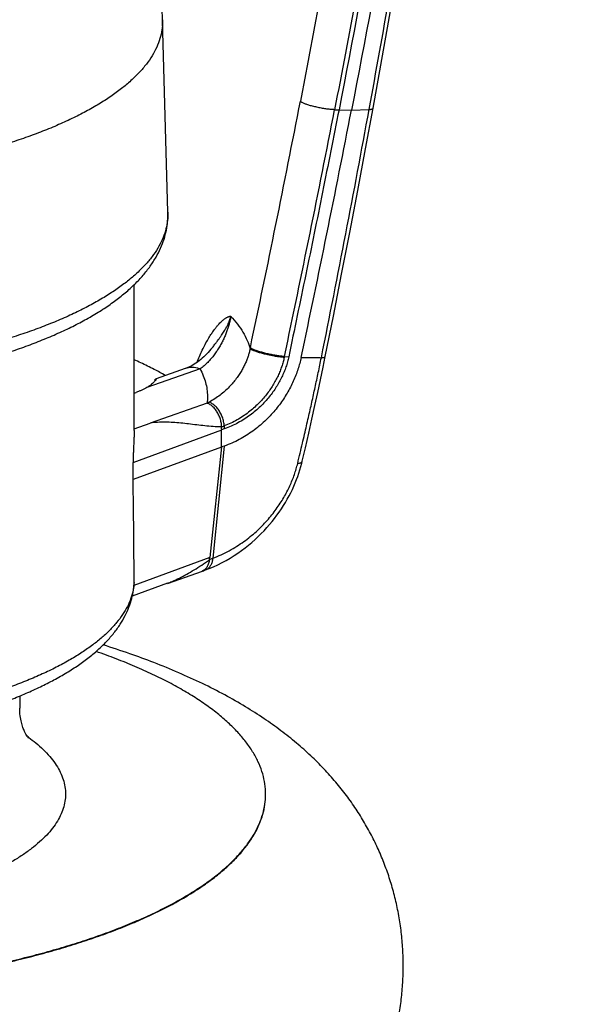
# Model space of a CAD drawing. Header units: millimetres. Extents: x 177 to 351, y 32 to 305.
# Tile 4 of 80: x 191.91 to 194.33, y 81.62 to 85.92. Entities that reach past the tile are written whole.
import ezdxf

# ---------------------------------------------------------------- set-up
doc = ezdxf.new("R2010")
doc.units = ezdxf.units.MM
doc.header["$LTSCALE"] = 30.734
doc.layers.get('0').update_dxf_attribs({"linetype": 'CONTINUOUS'})

msp = doc.modelspace()

# ---------------------------------------------------------------- linework, layer by layer
at = {"color": 7, "linetype": 'Continuous'}
for p, q in [((192.5575, 85.076), (192.534, 85.9171)), ((192.4103, 84.1238), (192.4103, 84.76)), ((192.6324, 84.3933), (192.5064, 84.3494)), ((192.5056, 84.3489), (192.5058, 84.3486)), ((192.4103, 84.2866), (192.4187, 84.2896)), ((192.7919, 84.0512), (192.7922, 84.1263)), ((192.8038, 84.1303), (192.7922, 84.1263)), ((192.8038, 84.0554), (192.7919, 84.0512)), ((192.7922, 84.0511), (192.4057, 83.9091)), ((192.7919, 84.0512), (192.7399, 83.5682)), ((192.4057, 83.9091), (192.4057, 83.9841)), ((192.5552, 83.4558), (192.7093, 83.5096)), ((192.5552, 83.4559), (192.4018, 83.3995)), ((192.4091, 83.4454), (192.4091, 83.446)), ((191.9103, 82.964), (191.9103, 82.9107))]:
    msp.add_line(p, q, dxfattribs=at)
at = {"color": 9, "linetype": 'Continuous'}
for p, q in [((193.2853, 85.524), (193.3048, 85.5235)), ((193.3048, 85.5234), (193.3593, 85.5224)), ((193.3593, 85.5224), (193.4363, 85.5251)), ((192.9175, 84.4848), (192.9167, 84.4808)), ((193.0663, 84.4464), (193.0655, 84.4424)), ((193.0663, 84.4464), (193.0853, 84.4452)), ((192.6983, 84.3919), (192.466, 84.311)), ((192.7287, 84.2425), (192.48, 84.1558)), ((192.4102, 84.1301), (192.48, 84.1558)), ((192.8034, 84.1429), (192.8038, 84.1303)), ((192.4057, 83.9841), (192.7925, 84.1262)), ((192.8038, 84.0554), (192.7534, 83.5654)), ((192.7403, 83.568), (192.4091, 83.4463))]:
    msp.add_line(p, q, dxfattribs=at)
at = {"color": 7, "linetype": 'Continuous'}
for points in [[(193.4538, 85.531), (193.5546, 86.0958), (193.65, 86.662), (193.7388, 87.2238), (193.8215, 87.781), (193.8981, 88.3336), (193.9687, 88.8816), (194.0335, 89.4249), (194.0925, 89.9634), (194.1459, 90.4971), (194.1936, 91.0259), (194.2356, 91.5497), (194.2721, 92.0685), (194.3029, 92.5821), (194.3279, 93.0849)], [(193.2448, 84.4459), (193.2802, 84.6228), (193.3162, 84.8055), (193.3516, 84.9882), (193.3866, 85.1709), (193.4209, 85.3536), (193.4538, 85.531)], [(192.7517, 84.4854), (192.7456, 84.4778), (192.7397, 84.4708), (192.7336, 84.464), (192.7273, 84.4573), (192.7209, 84.4509), (192.7144, 84.4446), (192.7077, 84.4387), (192.7009, 84.433), (192.694, 84.4275), (192.687, 84.4223), (192.68, 84.4175), (192.6729, 84.4129), (192.6658, 84.4087), (192.6586, 84.4047), (192.6515, 84.4012), (192.6443, 84.398), (192.6373, 84.3951), (192.6324, 84.3933)], [(193.1443, 83.9887), (193.1581, 84.048), (193.1726, 84.1111), (193.1864, 84.1724), (193.1996, 84.2318), (193.2121, 84.2894), (193.224, 84.3451), (193.2352, 84.3991), (193.2448, 84.4459)], [(192.7221, 83.5142), (192.7375, 83.5203), (192.7568, 83.5285), (192.7757, 83.5373), (192.7941, 83.5465), (192.8121, 83.5562), (192.8295, 83.5663), (192.8465, 83.5769), (192.863, 83.5878), (192.879, 83.5991), (192.8946, 83.6107), (192.9096, 83.6226), (192.9242, 83.6348), (192.9383, 83.6472), (192.9519, 83.6599), (192.965, 83.6728), (192.9776, 83.6858), (192.9898, 83.6991), (193.0015, 83.7125), (193.0127, 83.726), (193.0235, 83.7396), (193.0338, 83.7534), (193.0437, 83.7672), (193.0531, 83.7811), (193.0622, 83.7951), (193.0707, 83.8092), (193.0789, 83.8233), (193.0867, 83.8374), (193.094, 83.8516), (193.1009, 83.8658), (193.1075, 83.8801), (193.1136, 83.8943), (193.1193, 83.9086), (193.1247, 83.9228), (193.1296, 83.9371), (193.1342, 83.9514), (193.1384, 83.9656), (193.1422, 83.9799), (193.1443, 83.9887)], [(192.7093, 83.5096), (192.7136, 83.5111), (192.7179, 83.5127), (192.7221, 83.5142)]]:
    msp.add_lwpolyline(points, dxfattribs=at)
for centre, radius, start, end in [((148.3902, 84.6838), 44.161, 1.60027, 3.63599), ((130.2354, 97.8089), 64.3085, 348.003438, 348.985639), ((190.0748, 84.0738), 2.718, 1.1075, 1.3699), ((157.3567, 83.3439), 35.0535, 0.19367, 0.92389), ((191.2164, 83.7281), 1.5319, 353.7095, 354.0084), ((192.084, 83.4732), 0.3263, 355.2269, 357.4682), ((192.3339, 83.4621), 0.0761, 357.4549, 0.1894), ((191.1439, 79.5648), 3.7944, 70.8127, 72.6649), ((191.5191, 82.1944), 0.7296, 53.7755, 54.4682)]:
    msp.add_arc(centre, radius, start, end, dxfattribs=at)
at = {"color": 9, "linetype": 'Continuous'}
for centre, radius, start, end in [((130.841, 97.6536), 63.4579, 348.022968, 349.014511), ((131.1531, 97.5923), 63.2934, 348.012561, 349.008046), ((130.3477, 97.1151), 64.1444, 348.604337, 349.590246), ((192.5775, 84.5437), 0.3371, 296.6628, 298.1524), ((192.6555, 84.5303), 0.4146, 289.2178, 290.9031), ((192.5432, 84.1211), 0.5941, 289.2484, 290.7131), ((192.174, 83.473), 0.2363, 356.5341, 357.4132)]:
    msp.add_arc(centre, radius, start, end, dxfattribs=at)
for points, knots in [([(194.146, 94.9719), (194.1416, 94.6302), (194.1243, 93.9284), (194.0729, 92.8484), (193.9929, 91.714), (193.8826, 90.5287), (193.7409, 89.304), (193.5689, 88.0569), (193.3683, 86.806), (193.2164, 85.9746), (193.1361, 85.5611)], [0, 0, 0, 0, 1.025383, 2.105857, 3.243382, 4.436714, 5.676611, 6.941835, 8.213142, 9.476991, 9.476991, 9.476991, 9.476991]), ([(194.2936, 94.9618), (194.2924, 94.8646), (194.2895, 94.6674), (194.283, 94.3658), (194.274, 94.0516), (194.2622, 93.7213), (194.2471, 93.3723), (194.2283, 93.0028), (194.2053, 92.6113), (194.1776, 92.1978), (194.145, 91.7665), (194.1079, 91.325), (194.0667, 90.8815), (194.0221, 90.44), (193.974, 90.001), (193.9227, 89.5633), (193.868, 89.1271), (193.8101, 88.6923), (193.749, 88.259), (193.6847, 87.8265), (193.6167, 87.3912), (193.5438, 86.9474), (193.4648, 86.489), (193.3787, 86.0127), (193.3174, 85.689), (193.2854, 85.524)], [0, 0, 0, 0, 0.291371, 0.591807, 0.904896, 1.234381, 1.58328, 1.952834, 2.34442, 2.759878, 3.195882, 3.642209, 4.089081, 4.5319, 4.973356, 5.414169, 5.853811, 6.292415, 6.730064, 7.16631, 7.604249, 8.051723, 8.515589, 8.999755, 9.503866, 9.503866, 9.503866, 9.503866]), ([(193.4363, 85.5251), (193.4669, 85.6913), (193.5253, 86.0177), (193.6071, 86.4982), (193.6818, 86.9607), (193.7506, 87.4085), (193.8147, 87.8479), (193.8751, 88.2847), (193.9322, 88.7224), (193.9861, 89.1616), (194.0368, 89.6023), (194.0841, 90.0445), (194.1281, 90.4883), (194.1687, 90.9343), (194.2056, 91.3822), (194.2386, 91.8273), (194.2669, 92.2608), (194.2904, 92.6752), (194.3034, 92.9441), (194.3092, 93.0749)], [0, 0, 0, 0, 0.507199, 0.994701, 1.46197, 1.912714, 2.354039, 2.794128, 3.235525, 3.678065, 4.121721, 4.566409, 5.012064, 5.459626, 5.909961, 6.360526, 6.798268, 7.213215, 7.605883, 7.605883, 7.605883, 7.605883]), ([(192.534, 85.9171), (192.5341, 85.9147), (192.5343, 85.8997), (192.5321, 85.8718), (192.5235, 85.8337), (192.5091, 85.7959), (192.489, 85.7586), (192.4634, 85.7217), (192.4324, 85.6853), (192.3959, 85.6497), (192.3542, 85.6148), (192.3074, 85.5807), (192.2555, 85.5475), (192.1987, 85.5153), (192.1371, 85.4841), (192.071, 85.4542), (192.0005, 85.4255), (191.9258, 85.3981), (191.847, 85.3721), (191.7645, 85.3476), (191.6784, 85.3246), (191.589, 85.3032), (191.4965, 85.2835), (191.4011, 85.2654), (191.3032, 85.2492), (191.2029, 85.2347), (191.1006, 85.2221), (190.9966, 85.2114), (190.8911, 85.2026), (190.7844, 85.1957), (190.6769, 85.1908), (190.5687, 85.1878), (190.4603, 85.1868), (190.3518, 85.1878), (190.2437, 85.1908), (190.1361, 85.1957), (190.0294, 85.2026), (189.9239, 85.2114), (189.8199, 85.2221), (189.7176, 85.2347), (189.6174, 85.2492), (189.5194, 85.2654), (189.4241, 85.2835), (189.3316, 85.3032), (189.2421, 85.3246), (189.156, 85.3476), (189.0735, 85.3721), (189.02, 85.3898), (188.9939, 85.3989)], [0, 0, 0, 0, 0.00704, 0.044979, 0.083658, 0.123766, 0.165911, 0.210594, 0.258214, 0.309068, 0.363371, 0.421264, 0.482827, 0.548091, 0.617044, 0.689639, 0.765797, 0.845416, 0.928368, 1.014508, 1.103672, 1.195681, 1.290343, 1.387452, 1.486792, 1.58814, 1.691262, 1.795916, 1.901858, 2.008835, 2.116591, 2.224869, 2.333409, 2.441949, 2.550227, 2.657984, 2.76496, 2.870902, 2.975556, 3.078678, 3.180026, 3.279367, 3.376476, 3.471137, 3.563146, 3.65231, 3.73845, 3.821402, 3.821402, 3.821402, 3.821402]), ([(193.2853, 85.524), (193.2829, 85.5241), (193.2777, 85.5244), (193.2696, 85.525), (193.261, 85.5259), (193.2519, 85.527), (193.2425, 85.5284), (193.2328, 85.5299), (193.2231, 85.5317), (193.2133, 85.5337), (193.2037, 85.5358), (193.1943, 85.538), (193.1853, 85.5403), (193.1767, 85.5427), (193.1688, 85.5451), (193.1615, 85.5476), (193.155, 85.55), (193.1493, 85.5524), (193.1445, 85.5547), (193.1407, 85.5568), (193.1379, 85.5589), (193.1365, 85.5603), (193.1361, 85.5611)], [0, 0, 0, 0, 0.0074334, 0.0155483, 0.0242504, 0.0334371, 0.0429993, 0.0528226, 0.0627892, 0.0727794, 0.0826733, 0.092352, 0.1016997, 0.1106049, 0.1189622, 0.1266736, 0.133651, 0.1398173, 0.1451098, 0.1494847, 0.152927, 0.1554759, 0.1554759, 0.1554759, 0.1554759]), ([(193.4363, 85.5251), (193.4381, 85.5252), (193.4414, 85.5255), (193.4458, 85.5262), (193.4493, 85.5272), (193.4522, 85.5283), (193.4532, 85.5301), (193.4534, 85.531)], [0, 0, 0, 0, 0.00534826, 0.00982957, 0.01342956, 0.0161816, 0.01902096, 0.01902096, 0.01902096, 0.01902096]), ([(192.5575, 85.076), (192.5578, 85.0642), (192.5568, 85.0396), (192.5498, 85.0025), (192.5372, 84.9648), (192.5189, 84.9275), (192.4952, 84.8906), (192.4662, 84.8543), (192.4318, 84.8186), (192.3922, 84.7836), (192.3476, 84.7493), (192.298, 84.7159), (192.2435, 84.6835), (192.1843, 84.652), (192.1206, 84.6217), (192.0524, 84.5926), (191.9801, 84.5647), (191.9037, 84.5381), (191.8236, 84.5129), (191.7398, 84.4892), (191.6526, 84.4671), (191.5623, 84.4465), (191.469, 84.4276), (191.3731, 84.4104), (191.2748, 84.3949), (191.1743, 84.3812), (191.0719, 84.3693), (190.9679, 84.3593), (190.8625, 84.3511), (190.7561, 84.3448), (190.6489, 84.3405), (190.5412, 84.3381), (190.4333, 84.3376), (190.3254, 84.339), (190.218, 84.3424), (190.1111, 84.3477), (190.0052, 84.3549), (189.9005, 84.364), (189.7972, 84.375), (189.6958, 84.3878), (189.5963, 84.4024), (189.4992, 84.4188), (189.4045, 84.4368), (189.3127, 84.4566), (189.2239, 84.478), (189.1384, 84.5009), (189.0564, 84.5253), (189.0032, 84.5429), (188.9772, 84.552)], [0, 0, 0, 0, 0.035381, 0.073587, 0.113011, 0.154263, 0.197857, 0.244207, 0.293632, 0.346365, 0.402566, 0.462334, 0.525716, 0.592717, 0.663306, 0.73742, 0.814971, 0.895847, 0.979917, 1.067032, 1.157027, 1.249724, 1.344932, 1.44245, 1.542066, 1.64356, 1.746706, 1.85127, 1.957012, 2.06369, 2.171057, 2.278863, 2.386858, 2.49479, 2.602408, 2.709462, 2.815703, 2.920886, 3.02477, 3.127119, 3.227702, 3.326296, 3.422685, 3.516662, 3.608031, 3.696608, 3.78222, 3.864711, 3.864711, 3.864711, 3.864711]), ([(192.6851, 84.421), (192.6857, 84.4227), (192.69, 84.4337), (192.6982, 84.4537), (192.7104, 84.4803), (192.7232, 84.505), (192.7358, 84.5271), (192.7478, 84.546), (192.7587, 84.5614), (192.7683, 84.574), (192.7769, 84.5841), (192.7845, 84.5924), (192.7912, 84.5991), (192.7972, 84.6045), (192.8026, 84.6089), (192.8073, 84.6124), (192.8116, 84.6152), (192.8154, 84.6173), (192.8187, 84.619), (192.8217, 84.6202), (192.8244, 84.6211), (192.8268, 84.6217), (192.8295, 84.6221), (192.8315, 84.6222), (192.8325, 84.6217)], [0, 0, 0, 0, 0.0052611, 0.0355806, 0.0648872, 0.0928994, 0.1188821, 0.14134, 0.1600101, 0.1756216, 0.1887599, 0.1998538, 0.2092627, 0.2172691, 0.2241033, 0.2299552, 0.234978, 0.2392976, 0.2430243, 0.2462495, 0.2490424, 0.2514819, 0.2536317, 0.2571173, 0.2571173, 0.2571173, 0.2571173]), ([(192.8326, 84.622), (192.8317, 84.6169), (192.8296, 84.6064), (192.8258, 84.5906), (192.8211, 84.5744), (192.8155, 84.5577), (192.809, 84.5406), (192.8014, 84.5233), (192.7927, 84.5058), (192.783, 84.4883), (192.772, 84.4708), (192.7598, 84.4535), (192.7464, 84.4367), (192.7317, 84.4206), (192.7157, 84.4055), (192.7042, 84.3963), (192.6983, 84.3919)], [0, 0, 0, 0, 0.0157257, 0.0319219, 0.0488055, 0.0663936, 0.0846668, 0.1035799, 0.1231026, 0.1432057, 0.1638537, 0.1849895, 0.2065353, 0.2283749, 0.2503878, 0.2724641, 0.2724641, 0.2724641, 0.2724641]), ([(192.7517, 84.4854), (192.7536, 84.4879), (192.759, 84.4948), (192.7675, 84.5058), (192.7766, 84.5181), (192.7847, 84.5292), (192.7917, 84.5393), (192.7979, 84.5485), (192.8033, 84.557), (192.808, 84.5648), (192.8121, 84.572), (192.8156, 84.5786), (192.8186, 84.5847), (192.8212, 84.5903), (192.8234, 84.5954), (192.8254, 84.6002), (192.827, 84.6046), (192.8284, 84.6086), (192.8297, 84.6122), (192.831, 84.6155), (192.8318, 84.6187), (192.8323, 84.6207), (192.8325, 84.6217)], [0, 0, 0, 0, 0.0094809, 0.0264121, 0.041608, 0.0552633, 0.0675493, 0.0786342, 0.088657, 0.097723, 0.1059342, 0.1133906, 0.1201682, 0.1263128, 0.1318986, 0.1370036, 0.141673, 0.1459347, 0.1497813, 0.153224, 0.1565392, 0.1596024, 0.1596024, 0.1596024, 0.1596024]), ([(192.8325, 84.6217), (192.8427, 84.6107), (192.8616, 84.5884), (192.8856, 84.5532), (192.9042, 84.5175), (192.9132, 84.493), (192.9167, 84.4808)], [0, 0, 0, 0, 0.0450714, 0.0874594, 0.1274458, 0.1655032, 0.1655032, 0.1655032, 0.1655032]), ([(193.0663, 84.4464), (193.0639, 84.4465), (193.0587, 84.447), (193.0508, 84.4478), (193.0423, 84.4489), (193.0333, 84.4502), (193.0239, 84.4518), (193.0144, 84.4535), (193.0047, 84.4555), (192.995, 84.4576), (192.9855, 84.4598), (192.9761, 84.4621), (192.9672, 84.4645), (192.9586, 84.467), (192.9507, 84.4694), (192.9434, 84.4719), (192.9368, 84.4743), (192.9311, 84.4766), (192.9263, 84.4788), (192.9224, 84.4809), (192.9195, 84.4828), (192.918, 84.4842), (192.9175, 84.4848)], [0, 0, 0, 0, 0.0073406, 0.0153793, 0.0240082, 0.0331255, 0.0426229, 0.0523868, 0.0623003, 0.0722445, 0.0821005, 0.0917502, 0.1010787, 0.1099748, 0.1183332, 0.1260559, 0.1330533, 0.1392467, 0.1445706, 0.1489763, 0.1524396, 0.1549733, 0.1549733, 0.1549733, 0.1549733]), ([(192.9167, 84.4808), (192.9157, 84.4759), (192.9134, 84.466), (192.909, 84.4509), (192.9036, 84.4352), (192.897, 84.419), (192.889, 84.4022), (192.8796, 84.385), (192.8687, 84.3673), (192.856, 84.3493), (192.8414, 84.3311), (192.8248, 84.3129), (192.8061, 84.2949), (192.7852, 84.2775), (192.7619, 84.261), (192.7452, 84.2512), (192.7365, 84.2465)], [0, 0, 0, 0, 0.0149491, 0.0306335, 0.0471677, 0.0646455, 0.0831472, 0.102754, 0.1235358, 0.1455478, 0.1688349, 0.1934292, 0.2193468, 0.2465761, 0.275069, 0.3047221, 0.3047221, 0.3047221, 0.3047221]), ([(193.0655, 84.4424), (193.0641, 84.4358), (193.0608, 84.4225), (193.0547, 84.4025), (193.0473, 84.3824), (193.0384, 84.3619), (193.0281, 84.3414), (193.0162, 84.3207), (193.0028, 84.3001), (192.9877, 84.2796), (192.9708, 84.2594), (192.9522, 84.2397), (192.9318, 84.2205), (192.9095, 84.2022), (192.8855, 84.185), (192.8598, 84.1691), (192.8324, 84.1549), (192.8132, 84.1467), (192.8034, 84.1429)], [0, 0, 0, 0, 0.0202313, 0.0410526, 0.0625332, 0.0847526, 0.1077561, 0.1315473, 0.1561524, 0.1815983, 0.2078865, 0.2350206, 0.2630033, 0.2917757, 0.3213103, 0.3515706, 0.3824791, 0.4139475, 0.4139475, 0.4139475, 0.4139475]), ([(193.0655, 84.4424), (193.063, 84.4426), (193.0579, 84.443), (193.0499, 84.4438), (193.0414, 84.4449), (193.0324, 84.4463), (193.0231, 84.4478), (193.0135, 84.4496), (193.0039, 84.4515), (192.9942, 84.4536), (192.9846, 84.4558), (192.9753, 84.4581), (192.9663, 84.4605), (192.9578, 84.463), (192.9499, 84.4654), (192.9426, 84.4679), (192.936, 84.4703), (192.9303, 84.4726), (192.9255, 84.4748), (192.9216, 84.4769), (192.9187, 84.4788), (192.9172, 84.4801), (192.9167, 84.4808)], [0, 0, 0, 0, 0.0073548, 0.0153921, 0.0240183, 0.0331318, 0.0426245, 0.0523832, 0.0622914, 0.0722305, 0.0820816, 0.0917271, 0.1010517, 0.1099445, 0.1183004, 0.1260214, 0.1330184, 0.1392129, 0.1445394, 0.1489488, 0.1524157, 0.1549583, 0.1549583, 0.1549583, 0.1549583]), ([(193.1242, 83.9794), (193.1278, 83.9946), (193.1348, 84.0239), (193.1448, 84.0663), (193.1541, 84.106), (193.1627, 84.1435), (193.1709, 84.1791), (193.1787, 84.2133), (193.1861, 84.2465), (193.1933, 84.2791), (193.2004, 84.3114), (193.2074, 84.3438), (193.2142, 84.3763), (193.221, 84.4088), (193.2254, 84.4304), (193.2276, 84.4412)], [0, 0, 0, 0, 0.0467679, 0.0902382, 0.1308626, 0.1691208, 0.2055091, 0.2404781, 0.2743933, 0.3076178, 0.3405654, 0.373662, 0.4069149, 0.4401571, 0.4732518, 0.4732518, 0.4732518, 0.4732518]), ([(193.1395, 84.4422), (193.1494, 84.4421), (193.1691, 84.4416), (193.1985, 84.4415), (193.2179, 84.4413), (193.2276, 84.4412)], [0, 0, 0, 0, 0.0298113, 0.0592097, 0.08813939, 0.08813939, 0.08813939, 0.08813939]), ([(193.2276, 84.4412), (193.2294, 84.4413), (193.2327, 84.4414), (193.2371, 84.4419), (193.2405, 84.4428), (193.2434, 84.4436), (193.2441, 84.4452), (193.2443, 84.446)], [0, 0, 0, 0, 0.00539988, 0.00987472, 0.01340464, 0.01602044, 0.01830633, 0.01830633, 0.01830633, 0.01830633]), ([(192.5466, 84.3635), (192.5307, 84.3726), (192.4952, 84.3918), (192.4495, 84.4143), (192.42, 84.4278), (192.4103, 84.4321)], [0, 0, 0, 0, 0.0552061, 0.120853, 0.1527094, 0.1527094, 0.1527094, 0.1527094]), ([(192.6983, 84.3919), (192.694, 84.3934), (192.6854, 84.3959), (192.6724, 84.398), (192.6597, 84.3985), (192.6472, 84.3974), (192.6382, 84.3952), (192.6334, 84.3936), (192.6324, 84.3933)], [0, 0, 0, 0, 0.01357666, 0.02668633, 0.03941077, 0.05185299, 0.06413295, 0.06706931, 0.06706931, 0.06706931, 0.06706931]), ([(192.6983, 84.3919), (192.7033, 84.3824), (192.7123, 84.3632), (192.7224, 84.3334), (192.7286, 84.3032), (192.7309, 84.2728), (192.7299, 84.2525), (192.7287, 84.2425)], [0, 0, 0, 0, 0.0322923, 0.0635875, 0.0941994, 0.1244912, 0.1548533, 0.1548533, 0.1548533, 0.1548533]), ([(192.7923, 84.139), (192.7922, 84.1421), (192.7918, 84.1484), (192.7904, 84.1579), (192.7883, 84.1675), (192.7855, 84.1769), (192.782, 84.1861), (192.7778, 84.1949), (192.7731, 84.2034), (192.7678, 84.2113), (192.7621, 84.2185), (192.7559, 84.2251), (192.7495, 84.2308), (192.7428, 84.2357), (192.7359, 84.2396), (192.7311, 84.2416), (192.7287, 84.2425)], [0, 0, 0, 0, 0.0094109, 0.0190295, 0.0287946, 0.0386407, 0.0484995, 0.0583027, 0.0679832, 0.0774782, 0.0867318, 0.0956962, 0.1043336, 0.1126181, 0.1205386, 0.1281009, 0.1281009, 0.1281009, 0.1281009]), ([(192.8034, 84.1429), (192.8033, 84.1461), (192.8027, 84.1526), (192.8011, 84.1622), (192.7987, 84.1718), (192.7956, 84.1813), (192.7919, 84.1906), (192.7874, 84.1996), (192.7824, 84.208), (192.7769, 84.2159), (192.7709, 84.2232), (192.7645, 84.2297), (192.7578, 84.2353), (192.7509, 84.2401), (192.7438, 84.2438), (192.7389, 84.2457), (192.7365, 84.2465)], [0, 0, 0, 0, 0.009567, 0.0193515, 0.0292897, 0.0393131, 0.0493509, 0.0593319, 0.0691864, 0.0788485, 0.0882581, 0.0973632, 0.1061225, 0.1145079, 0.1225069, 0.1301262, 0.1301262, 0.1301262, 0.1301262]), ([(192.7534, 83.5654), (192.7659, 83.5701), (192.7903, 83.5804), (192.8253, 83.5979), (192.8581, 83.6171), (192.8887, 83.6377), (192.9173, 83.6595), (192.9439, 83.6824), (192.9685, 83.706), (192.9911, 83.7302), (193.0119, 83.7548), (193.0308, 83.7798), (193.048, 83.8049), (193.0635, 83.8301), (193.0775, 83.8554), (193.0898, 83.8806), (193.1006, 83.9056), (193.11, 83.9304), (193.1179, 83.955), (193.1223, 83.9713), (193.1242, 83.9794)], [0, 0, 0, 0, 0.0402146, 0.0792689, 0.11723, 0.1541611, 0.190118, 0.2251101, 0.2591554, 0.2922743, 0.3244711, 0.3557728, 0.3862175, 0.4158315, 0.4446575, 0.4727081, 0.4999745, 0.5264669, 0.5522121, 0.5772392, 0.5772392, 0.5772392, 0.5772392]), ([(193.1242, 83.9794), (193.1261, 83.9796), (193.1295, 83.9801), (193.1342, 83.9812), (193.1381, 83.9825), (193.1411, 83.9842), (193.1433, 83.9862), (193.1441, 83.9878), (193.1443, 83.9887), (193.1443, 83.9887)], [0, 0, 0, 0, 0.00556462, 0.01039679, 0.0144951, 0.01789981, 0.02072234, 0.02318795, 0.02326396, 0.02326396, 0.02326396, 0.02326396]), ([(192.7386, 83.5586), (192.7383, 83.5559), (192.7374, 83.5506), (192.7354, 83.5429), (192.7327, 83.5356), (192.7293, 83.5288), (192.7252, 83.5227), (192.7205, 83.5174), (192.7151, 83.513), (192.71, 83.51), (192.7066, 83.5086), (192.7053, 83.5081)], [0, 0, 0, 0, 0.00808341, 0.01607159, 0.02389015, 0.03148422, 0.03882361, 0.04590633, 0.05275946, 0.05944765, 0.06368544, 0.06368544, 0.06368544, 0.06368544]), ([(192.7534, 83.5654), (192.7531, 83.5626), (192.7524, 83.557), (192.7506, 83.549), (192.748, 83.5415), (192.7448, 83.5347), (192.7409, 83.5287), (192.7364, 83.5234), (192.7314, 83.5191), (192.7265, 83.5161), (192.7233, 83.5147), (192.7221, 83.5142)], [0, 0, 0, 0, 0.0085842, 0.01681401, 0.02467515, 0.03216993, 0.03931962, 0.04616613, 0.05277234, 0.05922, 0.06320155, 0.06320155, 0.06320155, 0.06320155]), ([(192.4098, 83.4588), (192.4092, 83.4479), (192.4062, 83.4247), (192.3964, 83.3896), (192.3809, 83.3537), (192.3599, 83.3182), (192.3336, 83.2832), (192.302, 83.2488), (192.2653, 83.215), (192.2235, 83.182), (192.1767, 83.1499), (192.1252, 83.1186), (192.069, 83.0884), (192.0082, 83.0592), (191.9431, 83.0312), (191.8739, 83.0044), (191.8006, 82.979), (191.7236, 82.9549), (191.6431, 82.9323), (191.5592, 82.9112), (191.4722, 82.8917), (191.3824, 82.8738), (191.29, 82.8576), (191.1952, 82.8431), (191.0984, 82.8305), (190.9997, 82.8196), (190.8996, 82.8105), (190.7982, 82.8033), (190.6959, 82.798), (190.6273, 82.7958), (190.593, 82.7949)], [0, 0, 0, 0, 0.032709, 0.069967, 0.108811, 0.149802, 0.193399, 0.239953, 0.289724, 0.342894, 0.399575, 0.459824, 0.523653, 0.591032, 0.661902, 0.736173, 0.813732, 0.894446, 0.978161, 1.064708, 1.153906, 1.245557, 1.339454, 1.435381, 1.533111, 1.632412, 1.733043, 1.834759, 1.937312, 2.040449, 2.040449, 2.040449, 2.040449])]:
    msp.add_open_spline(points, degree=3, knots=knots, dxfattribs=at)
at = {"color": 7, "linetype": 'Continuous'}
for points, knots in [([(194.31, 94.967), (194.3067, 94.6552), (194.2923, 93.9855), (194.2454, 92.916), (194.1644, 91.7192), (194.042, 90.3949), (193.8681, 88.9272), (193.628, 87.286), (193.4234, 86.1336), (193.3048, 85.5234)], [0, 0, 0, 0, 0.935457, 2.009438, 3.211286, 4.533739, 5.998853, 7.644553, 9.509282, 9.509282, 9.509282, 9.509282]), ([(194.2791, 92.6152), (194.2614, 92.332), (194.21, 91.6086), (194.098, 90.3995), (193.9238, 88.9301), (193.6831, 87.287), (193.4782, 86.1333), (193.3593, 85.5225)], [0, 0, 0, 0, 0.851414, 2.175562, 3.64241, 5.289986, 7.156866, 7.156866, 7.156866, 7.156866]), ([(193.3048, 85.5234), (193.2805, 85.4037), (193.2331, 85.1639), (193.1599, 84.8045), (193.1097, 84.5651), (193.0853, 84.4451)], [0, 0, 0, 0, 0.366517, 0.733321, 1.100408, 1.100408, 1.100408, 1.100408]), ([(189.015, 84.4797), (189.0403, 84.4709), (189.092, 84.4538), (189.1714, 84.4301), (189.2537, 84.4079), (189.3387, 84.3873), (189.4262, 84.3683), (189.516, 84.3509), (189.6079, 84.3352), (189.7018, 84.3211), (189.7973, 84.3087), (189.8943, 84.2979), (189.9926, 84.2889), (190.092, 84.2817), (190.1922, 84.2761), (190.293, 84.2724), (190.3941, 84.2703), (190.4954, 84.2701), (190.5967, 84.2715), (190.6976, 84.2748), (190.798, 84.2798), (190.8976, 84.2865), (190.9962, 84.295), (191.0936, 84.3052), (191.1895, 84.3171), (191.2839, 84.3306), (191.3763, 84.3459), (191.4667, 84.3627), (191.5548, 84.3812), (191.6405, 84.4013), (191.7236, 84.423), (191.8038, 84.4462), (191.8811, 84.4709), (191.9552, 84.4972), (192.026, 84.525), (192.0933, 84.5543), (192.157, 84.5851), (192.2169, 84.6175), (192.2726, 84.6513), (192.3241, 84.6867), (192.3709, 84.7234), (192.4127, 84.7613), (192.4492, 84.8), (192.4803, 84.8394), (192.5058, 84.879), (192.526, 84.9187), (192.5411, 84.9582), (192.5514, 84.9976), (192.5571, 85.0369), (192.5578, 85.0631), (192.5575, 85.076)], [0, 0, 0, 0, 0.080441, 0.163305, 0.248597, 0.336064, 0.425656, 0.517147, 0.610462, 0.705381, 0.80178, 0.899446, 0.998223, 1.097904, 1.19831, 1.299236, 1.400488, 1.501868, 1.603173, 1.704207, 1.804767, 1.904661, 2.003693, 2.101674, 2.198422, 2.293751, 2.387501, 2.479491, 2.56959, 2.657621, 2.743492, 2.827034, 2.908198, 2.986825, 3.06292, 3.136328, 3.207105, 3.275095, 3.340374, 3.402749, 3.462252, 3.518617, 3.571884, 3.621817, 3.668871, 3.713001, 3.755073, 3.795567, 3.83501, 3.873921, 3.873921, 3.873921, 3.873921]), ([(193.0853, 84.4451), (193.0837, 84.4377), (193.08, 84.4227), (193.0731, 84.4005), (193.0648, 84.3785), (193.0551, 84.3566), (193.0438, 84.3348), (193.0309, 84.313), (193.0164, 84.2914), (193.0001, 84.2699), (192.9819, 84.2489), (192.9619, 84.2283), (192.9401, 84.2085), (192.9164, 84.1898), (192.8908, 84.1723), (192.8635, 84.1563), (192.8344, 84.1421), (192.8142, 84.134), (192.8038, 84.1303)], [0, 0, 0, 0, 0.0229709, 0.0461784, 0.0696835, 0.0935632, 0.1180868, 0.14333, 0.1693257, 0.1962492, 0.2240859, 0.2527187, 0.282161, 0.3124157, 0.3433563, 0.3749746, 0.4073065, 0.4402963, 0.4402963, 0.4402963, 0.4402963]), ([(193.1395, 84.4422), (193.1376, 84.4336), (193.1334, 84.4162), (193.1256, 84.3902), (193.1162, 84.3641), (193.1052, 84.3379), (193.0925, 84.3118), (193.0782, 84.2859), (193.0622, 84.2603), (193.0444, 84.2351), (193.0249, 84.2104), (193.0035, 84.1864), (192.9804, 84.1633), (192.9553, 84.1412), (192.9285, 84.1204), (192.8998, 84.1011), (192.8694, 84.0835), (192.8374, 84.068), (192.8152, 84.0593), (192.8038, 84.0554)], [0, 0, 0, 0, 0.0264393, 0.0535785, 0.0813254, 0.1096731, 0.1387057, 0.1683244, 0.1984955, 0.2293317, 0.2607778, 0.2928697, 0.325648, 0.3590047, 0.392971, 0.427509, 0.462528, 0.4980932, 0.5341189, 0.5341189, 0.5341189, 0.5341189]), ([(192.466, 84.311), (192.4626, 84.3089), (192.4555, 84.305), (192.4442, 84.2995), (192.4318, 84.2943), (192.4232, 84.2911), (192.4187, 84.2896)], [0, 0, 0, 0, 0.01178545, 0.02438371, 0.03777936, 0.0519455, 0.0519455, 0.0519455, 0.0519455]), ([(192.5058, 84.3486), (192.506, 84.3476), (192.5055, 84.345), (192.5026, 84.3415), (192.4989, 84.3367), (192.4933, 84.3311), (192.486, 84.3247), (192.4767, 84.3177), (192.4698, 84.3132), (192.466, 84.311)], [0, 0, 0, 0, 0.00293699, 0.00729237, 0.01343119, 0.02134744, 0.03107425, 0.04260883, 0.05590137, 0.05590137, 0.05590137, 0.05590137]), ([(192.5, 84.3428), (192.5004, 84.3435), (192.5017, 84.3452), (192.5032, 84.3469), (192.5062, 84.3503), (192.5056, 84.3445), (192.5026, 84.3418), (192.4989, 84.3366), (192.4955, 84.3333), (192.4935, 84.3315), (192.4935, 84.3314)], [0, 0, 0, 0, 0.00233267, 0.00597961, 0.00827422, 0.01164137, 0.01599676, 0.02213558, 0.03005182, 0.03027575, 0.03027575, 0.03027575, 0.03027575]), ([(192.5, 84.3428), (192.5004, 84.3435), (192.5016, 84.3452), (192.5034, 84.3468), (192.5048, 84.3493), (192.5056, 84.349), (192.5056, 84.3489)], [0, 0, 0, 0, 0.002332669, 0.00597961, 0.008274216, 0.008442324, 0.008442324, 0.008442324, 0.008442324]), ([(192.7923, 84.139), (192.7798, 84.139), (192.7552, 84.1401), (192.7188, 84.1433), (192.6833, 84.1474), (192.6483, 84.1518), (192.6138, 84.1557), (192.5797, 84.1585), (192.546, 84.1597), (192.5128, 84.159), (192.4908, 84.1571), (192.48, 84.1558)], [0, 0, 0, 0, 0.0375346, 0.073892, 0.1096025, 0.1448555, 0.1796247, 0.2138002, 0.2474555, 0.2806584, 0.3134613, 0.3134613, 0.3134613, 0.3134613]), ([(192.4103, 84.1239), (192.4103, 84.1237), (192.4103, 84.1207), (192.4102, 84.1147), (192.41, 84.1057), (192.4096, 84.0958), (192.4091, 84.0853), (192.4087, 84.0745), (192.4081, 84.0637), (192.4076, 84.0531), (192.4072, 84.0429), (192.4068, 84.0331), (192.4064, 84.0238), (192.4062, 84.0151), (192.4059, 84.0068), (192.4058, 83.9989), (192.4057, 83.9914), (192.4057, 83.9865), (192.4057, 83.9841)], [0, 0, 0, 0, 0.0006901, 0.0088364, 0.017983, 0.0279321, 0.0384985, 0.0493826, 0.0602846, 0.0709628, 0.0812521, 0.091037, 0.1003018, 0.1090472, 0.1173634, 0.1252422, 0.1327041, 0.1398964, 0.1398964, 0.1398964, 0.1398964]), ([(192.5551, 83.4559), (192.5622, 83.4585), (192.58, 83.4655), (192.6084, 83.4785), (192.6403, 83.4955), (192.6727, 83.5148), (192.7055, 83.536), (192.7275, 83.5509), (192.7386, 83.5586)], [0, 0, 0, 0, 0.0225967, 0.0574183, 0.0935948, 0.1311912, 0.1703421, 0.2108726, 0.2108726, 0.2108726, 0.2108726]), ([(190.5776, 82.7295), (190.6095, 82.7302), (190.6731, 82.7321), (190.7683, 82.7368), (190.8627, 82.7431), (190.9561, 82.7511), (191.0484, 82.7607), (191.1394, 82.772), (191.2287, 82.7849), (191.3162, 82.7995), (191.4018, 82.8156), (191.4851, 82.8333), (191.5661, 82.8525), (191.6446, 82.8733), (191.7203, 82.8956), (191.7931, 82.9194), (191.8629, 82.9447), (191.9295, 82.9715), (191.9928, 82.9998), (192.0524, 83.0296), (192.1084, 83.061), (192.1603, 83.0938), (192.208, 83.1281), (192.251, 83.1637), (192.289, 83.2005), (192.3218, 83.2379), (192.3491, 83.2758), (192.3711, 83.3137), (192.388, 83.3515), (192.4001, 83.3891), (192.4064, 83.4204), (192.4086, 83.4392), (192.4091, 83.4454)], [0, 0, 0, 0, 0.095721, 0.191026, 0.285702, 0.379561, 0.472416, 0.564082, 0.65439, 0.743173, 0.830274, 0.91553, 0.998809, 1.079988, 1.158956, 1.235614, 1.309856, 1.381632, 1.450895, 1.517603, 1.58172, 1.643165, 1.701877, 1.757739, 1.810594, 1.860322, 1.906851, 1.950472, 1.991626, 2.030804, 2.068678, 2.087329, 2.087329, 2.087329, 2.087329]), ([(192.984, 82.5358), (192.984, 82.5395), (192.9837, 82.5578), (192.9801, 82.5911), (192.9689, 82.6351), (192.9515, 82.6789), (192.9278, 82.7221), (192.8981, 82.7649), (192.8622, 82.807), (192.8205, 82.8484), (192.7729, 82.889), (192.7196, 82.9287), (192.6606, 82.9674), (192.5963, 83.005), (192.5267, 83.0415), (192.4519, 83.0767), (192.3722, 83.1106), (192.3022, 83.1375), (192.2587, 83.153), (192.2436, 83.1583)], [0, 0, 0, 0, 0.01096, 0.055063, 0.100106, 0.146829, 0.195888, 0.247743, 0.302838, 0.361527, 0.423967, 0.490351, 0.560817, 0.635321, 0.713904, 0.796578, 0.883171, 0.973635, 1.021654, 1.021654, 1.021654, 1.021654]), ([(188.5296, 80.4235), (188.5649, 80.4112), (188.6376, 80.3871), (188.7488, 80.3539), (188.8631, 80.3232), (188.9792, 80.2951), (189.0969, 80.2696), (189.2162, 80.2465), (189.3369, 80.2258), (189.4591, 80.2075), (189.5827, 80.1913), (189.7074, 80.1774), (189.8331, 80.1657), (189.9597, 80.1561), (190.087, 80.1487), (190.2148, 80.1435), (190.343, 80.1405), (190.4714, 80.1396), (190.5997, 80.1409), (190.7278, 80.1443), (190.8556, 80.1499), (190.9827, 80.1576), (191.1092, 80.1675), (191.2347, 80.1796), (191.3593, 80.1939), (191.4826, 80.2105), (191.6047, 80.2293), (191.7253, 80.2504), (191.8442, 80.2738), (191.9614, 80.2997), (192.0768, 80.3281), (192.1906, 80.3593), (192.3031, 80.3935), (192.4143, 80.431), (192.5236, 80.472), (192.6299, 80.5166), (192.7317, 80.5642), (192.8273, 80.6142), (192.9152, 80.6658), (192.9952, 80.7182), (193.0678, 80.7713), (193.1344, 80.8257), (193.1957, 80.8816), (193.2517, 80.939), (193.3025, 80.9973), (193.3481, 81.0564), (193.3891, 81.1161), (193.4257, 81.1768), (193.4586, 81.2388), (193.4878, 81.3026), (193.5135, 81.3682), (193.5356, 81.4357), (193.5538, 81.505), (193.5681, 81.576), (193.5784, 81.6483), (193.5843, 81.7214), (193.586, 81.795), (193.5833, 81.8686), (193.5762, 81.9416), (193.565, 82.0136), (193.5497, 82.0842), (193.5305, 82.1531), (193.5075, 82.2201), (193.481, 82.2852), (193.4509, 82.3485), (193.4171, 82.4102), (193.3794, 82.4706), (193.3373, 82.5302), (193.2905, 82.5891), (193.2384, 82.6472), (193.1811, 82.7042), (193.1186, 82.7597), (193.0506, 82.8138), (192.9763, 82.8666), (192.8946, 82.9188), (192.8048, 82.97), (192.7074, 83.0196), (192.6041, 83.0666), (192.4982, 83.1098), (192.4264, 83.1361), (192.391, 83.1485)], [0, 0, 0, 0, 0.112243, 0.22964, 0.348025, 0.467424, 0.587851, 0.70932, 0.83184, 0.955418, 1.080023, 1.205545, 1.331867, 1.458866, 1.586416, 1.714387, 1.842641, 1.971028, 2.099402, 2.227618, 2.355533, 2.482994, 2.609854, 2.736011, 2.861378, 2.985873, 3.109406, 3.231863, 3.353129, 3.473098, 3.591815, 3.709662, 3.827062, 3.944433, 4.061609, 4.177263, 4.290141, 4.398641, 4.500849, 4.595866, 4.685225, 4.770782, 4.853654, 4.933855, 5.011175, 5.085563, 5.157676, 5.228286, 5.298198, 5.368166, 5.438536, 5.509471, 5.5811, 5.653494, 5.726524, 5.79998, 5.87363, 5.947253, 6.020624, 6.093518, 6.165729, 6.237175, 6.307952, 6.3782, 6.448101, 6.518108, 6.589017, 6.661625, 6.736687, 6.814725, 6.895581, 6.979097, 7.065435, 7.155962, 7.252503, 7.356215, 7.465983, 7.580102, 7.696595, 7.809247, 7.809247, 7.809247, 7.809247]), ([(191.9484, 82.7805), (191.9486, 82.7803), (191.95, 82.779), (191.9449, 82.7848), (191.9429, 82.7885), (191.9367, 82.7983), (191.9307, 82.8106), (191.9235, 82.8281), (191.9168, 82.8506), (191.9116, 82.8788), (191.9103, 82.8996), (191.9103, 82.9107)], [0, 0, 0, 0, 0.0007709, 0.0043127, 0.0110164, 0.0212136, 0.0352696, 0.0536492, 0.0770844, 0.1060414, 0.1393884, 0.1393884, 0.1393884, 0.1393884]), ([(191.9502, 82.7829), (191.9605, 82.7754), (191.9822, 82.7586), (192.0131, 82.7312), (192.0416, 82.701), (192.0653, 82.6704), (192.0842, 82.6392), (192.0982, 82.6077), (192.1071, 82.5758), (192.111, 82.5438), (192.1097, 82.5118), (192.1033, 82.4798), (192.0918, 82.4481), (192.0754, 82.4168), (192.0541, 82.3858), (192.0279, 82.3554), (191.997, 82.3256), (191.9615, 82.2964), (191.9215, 82.268), (191.877, 82.2404), (191.8283, 82.2137), (191.7754, 82.188), (191.7186, 82.1633), (191.6579, 82.1398), (191.5936, 82.1174), (191.5259, 82.0963), (191.4549, 82.0765), (191.381, 82.0582), (191.3042, 82.0412), (191.2249, 82.0258), (191.1433, 82.0119), (191.0596, 81.9996), (190.9741, 81.9889), (190.887, 81.9799), (190.7986, 81.9726), (190.7092, 81.9669), (190.619, 81.963), (190.5284, 81.9609), (190.4376, 81.9604), (190.3468, 81.9617), (190.2563, 81.9648), (190.1665, 81.9695), (190.0776, 81.976), (189.9898, 81.9842), (189.9035, 81.9941), (189.8189, 82.0056), (189.7362, 82.0187), (189.6557, 82.0333), (189.5776, 82.0495), (189.5022, 82.0672), (189.4297, 82.0863), (189.3604, 82.1067), (189.3154, 82.1215), (189.2935, 82.1291)], [0, 0, 0, 0, 0.038048, 0.08237, 0.123722, 0.162338, 0.198539, 0.232747, 0.265487, 0.297378, 0.329095, 0.361329, 0.394732, 0.429877, 0.467238, 0.507188, 0.550001, 0.59587, 0.644918, 0.69721, 0.752766, 0.811563, 0.873548, 0.938639, 1.00673, 1.077694, 1.151387, 1.227647, 1.3063, 1.38716, 1.470027, 1.554696, 1.64095, 1.728567, 1.817319, 1.906971, 1.997288, 2.088027, 2.178949, 2.26981, 2.360368, 2.450383, 2.539614, 2.627827, 2.714791, 2.80028, 2.884075, 2.965964, 3.045744, 3.123223, 3.198221, 3.270568, 3.340112, 3.340112, 3.340112, 3.340112]), ([(187.9365, 82.5358), (187.9365, 82.5321), (187.9368, 82.5138), (187.9404, 82.4805), (187.9516, 82.4365), (187.969, 82.3927), (187.9927, 82.3495), (188.0225, 82.3067), (188.0583, 82.2646), (188.1001, 82.2232), (188.1477, 82.1826), (188.201, 82.1429), (188.2599, 82.1042), (188.3242, 82.0666), (188.3939, 82.0301), (188.4686, 81.9949), (188.5483, 81.961), (188.6328, 81.9286), (188.7217, 81.8976), (188.815, 81.8682), (188.9124, 81.8405), (189.0136, 81.8145), (189.1184, 81.7903), (189.2265, 81.768), (189.3377, 81.7475), (189.4517, 81.729), (189.5682, 81.7125), (189.6869, 81.698), (189.8075, 81.6856), (189.9298, 81.6754), (190.0533, 81.6672), (190.1779, 81.6612), (190.3032, 81.6574), (190.4288, 81.6558), (190.5546, 81.6563), (190.6801, 81.6591), (190.805, 81.664), (190.9292, 81.671), (191.0521, 81.6802), (191.1736, 81.6916), (191.2933, 81.705), (191.4109, 81.7205), (191.5262, 81.738), (191.6388, 81.7575), (191.7485, 81.7789), (191.855, 81.8022), (191.958, 81.8273), (192.0573, 81.8542), (192.1527, 81.8827), (192.2146, 81.9032), (192.2448, 81.9137)], [0, 0, 0, 0, 0.01096, 0.055063, 0.100106, 0.146829, 0.195888, 0.247743, 0.302838, 0.361527, 0.423967, 0.490351, 0.560817, 0.635321, 0.713904, 0.796578, 0.883171, 0.973635, 1.067906, 1.165723, 1.266983, 1.371572, 1.479167, 1.589625, 1.7028, 1.818321, 1.936021, 2.055727, 2.177038, 2.29977, 2.423734, 2.548509, 2.673901, 2.799714, 2.925517, 3.051115, 3.17631, 3.300675, 3.424017, 3.546147, 3.666651, 3.785348, 3.902061, 4.016403, 4.128212, 4.237333, 4.343418, 4.446333, 4.545955, 4.641989, 4.641989, 4.641989, 4.641989]), ([(192.2448, 81.9137), (192.2739, 81.9239), (192.3306, 81.9446), (192.4127, 81.9778), (192.4899, 82.0123), (192.5621, 82.0482), (192.6291, 82.0853), (192.6908, 82.1234), (192.7469, 82.1627), (192.7974, 82.2028), (192.8421, 82.2438), (192.8809, 82.2856), (192.9137, 82.328), (192.9404, 82.371), (192.961, 82.4145), (192.9753, 82.4584), (192.9826, 82.499), (192.984, 82.5248), (192.984, 82.5358)], [0, 0, 0, 0, 0.092355, 0.180952, 0.26557, 0.346181, 0.422774, 0.495235, 0.56363, 0.628067, 0.688588, 0.745428, 0.798891, 0.849274, 0.897079, 0.942907, 0.987372, 1.020313, 1.020313, 1.020313, 1.020313]), ([(192.2448, 81.9116), (192.2735, 81.9216), (192.3293, 81.942), (192.4102, 81.9746), (192.4864, 82.0086), (192.5578, 82.0438), (192.6241, 82.0802), (192.6853, 82.1178), (192.7411, 82.1563), (192.7914, 82.1957), (192.8362, 82.2359), (192.8752, 82.277), (192.9085, 82.3186), (192.9359, 82.3609), (192.9573, 82.4036), (192.9727, 82.4467), (192.982, 82.4901), (192.984, 82.5193), (192.984, 82.5337)], [0, 0, 0, 0, 0.090944, 0.178243, 0.261687, 0.341267, 0.416944, 0.48861, 0.556355, 0.620238, 0.680302, 0.736791, 0.789943, 0.840036, 0.887564, 0.933034, 0.977029, 1.020309, 1.020309, 1.020309, 1.020309]), ([(188.6757, 81.9116), (188.7055, 81.9013), (188.7664, 81.8811), (188.8601, 81.8529), (188.9578, 81.8264), (189.059, 81.8016), (189.1636, 81.7786), (189.2713, 81.7573), (189.3819, 81.7379), (189.4951, 81.7205), (189.6106, 81.705), (189.7281, 81.6914), (189.8474, 81.6799), (189.9682, 81.6705), (190.0902, 81.6631), (190.2131, 81.6579), (190.3365, 81.6547), (190.4603, 81.6536), (190.584, 81.6547), (190.7075, 81.6579), (190.8303, 81.6631), (190.9523, 81.6705), (191.0731, 81.6799), (191.1924, 81.6914), (191.3099, 81.705), (191.4255, 81.7205), (191.5386, 81.7379), (191.6492, 81.7573), (191.7569, 81.7786), (191.8615, 81.8016), (191.9628, 81.8264), (192.0604, 81.8529), (192.1542, 81.8811), (192.2151, 81.9013), (192.2448, 81.9116)], [0, 0, 0, 0, 0.094509, 0.19249, 0.293665, 0.397941, 0.505152, 0.614974, 0.727312, 0.841938, 0.958501, 1.076912, 1.196885, 1.318062, 1.440358, 1.563444, 1.686965, 1.810835, 1.934701, 2.058222, 2.181311, 2.303598, 2.424779, 2.544757, 2.66316, 2.779729, 2.894362, 3.006697, 3.116523, 3.223738, 3.328014, 3.42919, 3.527173, 3.621682, 3.621682, 3.621682, 3.621682])]:
    msp.add_open_spline(points, degree=3, knots=knots, dxfattribs=at)

doc.saveas('drawing.dxf')
